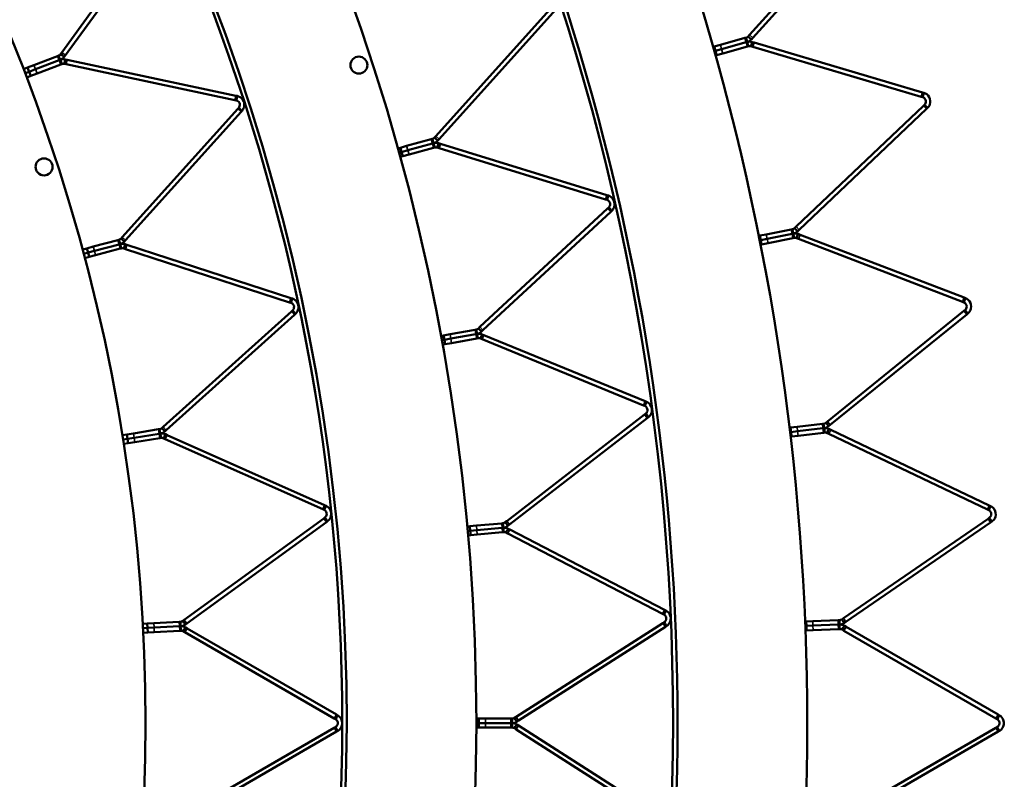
# Model space of a CAD drawing. Header units: millimetres. Extents: x 158 to 1353, y 392 to 3696.
# Tile 19 of 35: x 1132 to 1353, y 977 to 1146. Entities that reach past the tile are written whole.
import ezdxf

# ---------------------------------------------------------------- set-up
doc = ezdxf.new("R2010")
doc.units = ezdxf.units.MM
doc.layers.add('Visible (ISO)', color=7, linetype='Continuous', lineweight=50)
doc.layers.add('Visible Narrow (ISO)', color=7, linetype='Continuous', lineweight=35)

msp = doc.modelspace()

# ---------------------------------------------------------------- linework, layer by layer
at = {"layer": 'Visible (ISO)'}
for p, q in [((1295.69, 1143.02), (1321.96, 1172.2)), ((1141.84, 1139.05), (1164.51, 1170.25)), ((1165.31, 1169.66), (1142.65, 1138.46)), ((1322.7, 1171.53), (1296.43, 1142.35)), ((1225.51, 1120.38), (1251.58, 1149.33)), ((1252.32, 1148.66), (1226.25, 1119.71)), ((1295.69, 1143.02), (1295.37, 1142.67)), ((1289.17, 1140.76), (1294.64, 1142.31)), ((1289.44, 1139.8), (1294.91, 1141.34)), ((1294.91, 1141.34), (1289.44, 1139.8)), ((1294.9, 1142.38), (1294.64, 1142.31)), ((1295.02, 1141.96), (1294.9, 1142.38)), ((1295.17, 1141.42), (1294.91, 1141.34)), ((1294.91, 1141.34), (1295.17, 1141.42)), ((1295.17, 1141.42), (1295.02, 1141.96)), ((1295.17, 1141.42), (1295.32, 1140.88)), ((1295.32, 1140.88), (1295.44, 1140.46)), ((1295.7, 1142.38), (1295.37, 1142.67)), ((1296.12, 1142), (1295.7, 1142.38)), ((1296.12, 1140.87), (1296, 1140.45)), ((1296.12, 1142), (1296.43, 1142.35)), ((1296.28, 1141.41), (1296.12, 1140.87)), ((1296.73, 1141.28), (1296.28, 1141.41)), ((1296.73, 1141.28), (1334.38, 1130.13)), ((1141.84, 1139.05), (1141.59, 1138.71)), ((1141.94, 1138.45), (1141.59, 1138.71)), ((1287.53, 1140.3), (1287.76, 1140.37)), ((1287.76, 1140.37), (1289.17, 1140.76)), ((1287.76, 1140.37), (1288.03, 1139.4)), ((1288.03, 1139.4), (1287.8, 1139.34)), ((1288.03, 1139.4), (1287.8, 1139.34)), ((1288.03, 1139.4), (1289.44, 1139.8)), ((1289.44, 1139.8), (1288.03, 1139.4)), ((1288.03, 1139.4), (1288.3, 1138.44)), ((1289.71, 1138.84), (1288.3, 1138.44)), ((1295.19, 1140.38), (1289.71, 1138.84)), ((1295.19, 1140.38), (1295.44, 1140.46)), ((1296, 1140.45), (1296.45, 1140.32)), ((1334.09, 1129.17), (1296.45, 1140.32)), ((1135.59, 1136.23), (1140.92, 1138.28)), ((1135.95, 1135.3), (1141.28, 1137.34)), ((1141.28, 1137.34), (1135.95, 1135.3)), ((1141.63, 1136.41), (1136.31, 1134.36)), ((1141.14, 1138.36), (1140.92, 1138.28)), ((1141.29, 1137.95), (1141.14, 1138.36)), ((1141.5, 1137.43), (1141.28, 1137.34)), ((1141.28, 1137.34), (1141.5, 1137.43)), ((1141.5, 1137.43), (1141.29, 1137.95)), ((1141.5, 1137.43), (1141.7, 1136.9)), ((1141.63, 1136.41), (1141.85, 1136.49)), ((1141.7, 1136.9), (1141.85, 1136.49)), ((1142.4, 1138.12), (1141.94, 1138.45)), ((1142.4, 1138.12), (1142.65, 1138.46)), ((1142.51, 1136.97), (1142.42, 1136.54)), ((1142.42, 1136.54), (1142.84, 1136.45)), ((1142.63, 1137.52), (1142.51, 1136.97)), ((1143.04, 1137.43), (1142.63, 1137.52)), ((1180.56, 1128.43), (1142.84, 1136.45)), ((1143.04, 1137.43), (1180.77, 1129.41)), ((1288.07, 1138.38), (1288.3, 1138.44)), ((1133.29, 1135.35), (1134.22, 1135.71)), ((1134.58, 1134.77), (1133.65, 1134.42)), ((1134.58, 1134.77), (1133.65, 1134.42)), ((1134.22, 1135.71), (1135.59, 1136.23)), ((1134.22, 1135.71), (1134.58, 1134.77)), ((1134.58, 1134.77), (1135.95, 1135.3)), ((1135.95, 1135.3), (1134.58, 1134.77)), ((1134.58, 1134.77), (1134.94, 1133.84)), ((1136.31, 1134.36), (1134.94, 1133.84)), ((1134.01, 1133.48), (1134.94, 1133.84)), ((1334.7, 1130.03), (1334.38, 1130.13)), ((1334.7, 1130.03), (1334.54, 1129.49)), ((1180.56, 1128.43), (1180.89, 1128.36)), ((1181.1, 1129.34), (1180.77, 1129.41)), ((1180.98, 1128.79), (1180.89, 1128.36)), ((1181.1, 1129.34), (1180.98, 1128.79)), ((1334.09, 1129.17), (1334.41, 1129.07)), ((1334.54, 1129.49), (1334.41, 1129.07)), ((1155.39, 1097.8), (1181.2, 1126.46)), ((1181.94, 1125.79), (1156.14, 1097.13)), ((1181.43, 1126.71), (1181.2, 1126.46)), ((1181.75, 1126.42), (1181.43, 1126.71)), ((1182.17, 1126.04), (1181.75, 1126.42)), ((1181.94, 1125.79), (1182.17, 1126.04)), ((1306.1, 1100.13), (1334.58, 1127.16)), ((1335.26, 1126.43), (1306.78, 1099.41)), ((1334.82, 1127.39), (1334.58, 1127.16)), ((1335.12, 1127.07), (1334.82, 1127.39)), ((1335.51, 1126.66), (1335.12, 1127.07)), ((1335.26, 1126.43), (1335.51, 1126.66)), ((1218.99, 1118.17), (1224.49, 1119.68)), ((1224.73, 1119.75), (1224.49, 1119.68)), ((1224.85, 1119.32), (1224.73, 1119.75)), ((1225, 1118.78), (1224.75, 1118.72)), ((1224.75, 1118.72), (1225, 1118.78)), ((1225, 1118.78), (1224.85, 1119.32)), ((1225, 1118.78), (1225.15, 1118.24)), ((1225.51, 1120.38), (1225.21, 1120.04)), ((1225.54, 1119.75), (1225.21, 1120.04)), ((1225.95, 1119.37), (1225.54, 1119.75)), ((1225.95, 1119.37), (1226.25, 1119.71)), ((1226.12, 1118.77), (1225.95, 1118.23)), ((1226.55, 1118.64), (1226.12, 1118.77)), ((1217.04, 1117.63), (1217.58, 1117.78)), ((1217.85, 1116.81), (1217.3, 1116.66)), ((1217.85, 1116.81), (1217.3, 1116.66)), ((1217.58, 1117.78), (1218.99, 1118.17)), ((1217.58, 1117.78), (1217.85, 1116.81)), ((1217.85, 1116.81), (1219.26, 1117.2)), ((1219.26, 1117.2), (1217.85, 1116.81)), ((1217.85, 1116.81), (1218.11, 1115.85)), ((1219.26, 1117.2), (1224.75, 1118.72)), ((1224.75, 1118.72), (1219.26, 1117.2)), ((1225.02, 1117.75), (1219.53, 1116.24)), ((1225.02, 1117.75), (1225.26, 1117.82)), ((1225.15, 1118.24), (1225.26, 1117.82)), ((1225.95, 1118.23), (1225.82, 1117.81)), ((1225.82, 1117.81), (1226.25, 1117.68)), ((1263.48, 1106.2), (1226.25, 1117.68)), ((1226.55, 1118.64), (1263.78, 1107.15)), ((1217.57, 1115.7), (1218.11, 1115.85)), ((1219.53, 1116.24), (1218.11, 1115.85)), ((1263.48, 1106.2), (1263.8, 1106.1)), ((1264.1, 1107.05), (1263.78, 1107.15)), ((1263.93, 1106.52), (1263.8, 1106.1)), ((1264.1, 1107.05), (1263.93, 1106.52)), ((1235.38, 1077.68), (1263.94, 1104.18)), ((1264.62, 1103.45), (1236.06, 1076.95)), ((1264.19, 1104.41), (1263.94, 1104.18)), ((1264.49, 1104.09), (1264.19, 1104.41)), ((1264.87, 1103.68), (1264.49, 1104.09)), ((1264.62, 1103.45), (1264.87, 1103.68)), ((1299.42, 1098.39), (1305, 1099.5)), ((1305.26, 1099.55), (1305, 1099.5)), ((1305.35, 1099.12), (1305.26, 1099.55)), ((1305.46, 1098.57), (1305.35, 1099.12)), ((1306.1, 1100.13), (1305.76, 1099.81)), ((1306.06, 1099.49), (1305.76, 1099.81)), ((1306.45, 1099.08), (1306.06, 1099.49)), ((1306.45, 1099.08), (1306.78, 1099.41)), ((1148.88, 1095.65), (1154.4, 1097.13)), ((1154.62, 1097.19), (1154.4, 1097.13)), ((1154.74, 1096.76), (1154.62, 1097.19)), ((1154.88, 1096.22), (1154.74, 1096.76)), ((1155.39, 1097.8), (1155.11, 1097.49)), ((1155.44, 1097.19), (1155.11, 1097.49)), ((1155.85, 1096.82), (1155.44, 1097.19)), ((1155.85, 1096.82), (1156.14, 1097.13)), ((1297.75, 1098.06), (1297.98, 1098.11)), ((1298.18, 1097.13), (1297.95, 1097.08)), ((1298.18, 1097.13), (1297.95, 1097.08)), ((1297.98, 1098.11), (1299.42, 1098.39)), ((1297.98, 1098.11), (1298.18, 1097.13)), ((1298.18, 1097.13), (1299.62, 1097.41)), ((1299.62, 1097.41), (1298.18, 1097.13)), ((1298.18, 1097.13), (1298.37, 1096.14)), ((1299.62, 1097.41), (1305.2, 1098.52)), ((1305.2, 1098.52), (1299.62, 1097.41)), ((1305.39, 1097.54), (1299.81, 1096.43)), ((1305.46, 1098.57), (1305.2, 1098.52)), ((1305.2, 1098.52), (1305.46, 1098.57)), ((1305.39, 1097.54), (1305.65, 1097.59)), ((1305.46, 1098.57), (1305.57, 1098.02)), ((1305.57, 1098.02), (1305.65, 1097.59)), ((1306.36, 1097.96), (1306.21, 1097.55)), ((1306.21, 1097.55), (1306.64, 1097.38)), ((1306.57, 1098.48), (1306.36, 1097.96)), ((1307, 1098.31), (1306.57, 1098.48)), ((1343.3, 1083.31), (1306.64, 1097.38)), ((1307, 1098.31), (1343.66, 1084.24)), ((1146.51, 1095.01), (1147.47, 1095.27)), ((1147.47, 1095.27), (1148.88, 1095.65)), ((1147.47, 1095.27), (1147.73, 1094.31)), ((1147.73, 1094.31), (1149.14, 1094.68)), ((1149.14, 1094.68), (1147.73, 1094.31)), ((1149.14, 1094.68), (1154.66, 1096.16)), ((1154.66, 1096.16), (1149.14, 1094.68)), ((1154.91, 1095.2), (1149.4, 1093.72)), ((1154.88, 1096.22), (1154.66, 1096.16)), ((1154.66, 1096.16), (1154.88, 1096.22)), ((1154.88, 1096.22), (1155.03, 1095.68)), ((1154.91, 1095.2), (1155.14, 1095.26)), ((1155.03, 1095.68), (1155.14, 1095.26)), ((1155.85, 1095.66), (1155.71, 1095.24)), ((1155.71, 1095.24), (1156.11, 1095.11)), ((1156.02, 1096.19), (1155.85, 1095.66)), ((1156.42, 1096.06), (1156.02, 1096.19)), ((1192.79, 1083.19), (1156.11, 1095.11)), ((1156.42, 1096.06), (1193.1, 1084.14)), ((1298.14, 1096.1), (1298.37, 1096.14)), ((1299.81, 1096.43), (1298.37, 1096.14)), ((1147.73, 1094.31), (1146.77, 1094.05)), ((1147.73, 1094.31), (1146.77, 1094.05)), ((1147.02, 1093.08), (1147.99, 1093.34)), ((1147.73, 1094.31), (1147.99, 1093.34)), ((1149.4, 1093.72), (1147.99, 1093.34)), ((1193.42, 1084.04), (1193.1, 1084.14)), ((1193.42, 1084.04), (1193.25, 1083.51)), ((1343.77, 1083.6), (1343.61, 1083.19)), ((1343.97, 1084.12), (1343.66, 1084.24)), ((1343.97, 1084.12), (1343.77, 1083.6)), ((1192.79, 1083.19), (1193.11, 1083.09)), ((1193.25, 1083.51), (1193.11, 1083.09)), ((1193.47, 1081.39), (1193.22, 1081.17)), ((1193.77, 1081.07), (1193.47, 1081.39)), ((1343.3, 1083.31), (1343.61, 1083.19)), ((1343.88, 1081.48), (1343.62, 1081.27)), ((1344.16, 1081.13), (1343.88, 1081.48)), ((1164.56, 1055.36), (1193.22, 1081.17)), ((1193.89, 1080.42), (1165.23, 1054.62)), ((1194.14, 1080.65), (1193.77, 1081.07)), ((1193.89, 1080.42), (1194.14, 1080.65)), ((1313.11, 1056.56), (1343.62, 1081.27)), ((1344.25, 1080.49), (1313.74, 1055.78)), ((1344.51, 1080.7), (1344.16, 1081.13)), ((1344.25, 1080.49), (1344.51, 1080.7)), ((1228.7, 1076.06), (1234.3, 1077.08)), ((1234.55, 1077.12), (1234.3, 1077.08)), ((1234.63, 1076.69), (1234.55, 1077.12)), ((1235.38, 1077.68), (1235.05, 1077.37)), ((1235.35, 1077.05), (1235.05, 1077.37)), ((1235.73, 1076.64), (1235.35, 1077.05)), ((1235.73, 1076.64), (1236.06, 1076.95)), ((1226.7, 1075.7), (1227.26, 1075.8)), ((1227.43, 1074.82), (1226.88, 1074.72)), ((1227.43, 1074.82), (1226.88, 1074.71)), ((1227.26, 1075.8), (1228.7, 1076.06)), ((1227.26, 1075.8), (1227.43, 1074.82)), ((1227.43, 1074.82), (1228.88, 1075.08)), ((1228.88, 1075.08), (1227.43, 1074.82)), ((1227.43, 1074.82), (1227.61, 1073.83)), ((1228.88, 1075.08), (1234.48, 1076.09)), ((1234.48, 1076.09), (1228.88, 1075.08)), ((1234.66, 1075.11), (1229.05, 1074.09)), ((1234.73, 1076.14), (1234.48, 1076.09)), ((1234.48, 1076.09), (1234.73, 1076.14)), ((1234.73, 1076.14), (1234.63, 1076.69)), ((1234.66, 1075.11), (1234.91, 1075.16)), ((1234.73, 1076.14), (1234.83, 1075.59)), ((1234.83, 1075.59), (1234.91, 1075.16)), ((1235.63, 1075.5), (1235.47, 1075.1)), ((1235.47, 1075.1), (1235.88, 1074.93)), ((1235.85, 1076.02), (1235.63, 1075.5)), ((1236.26, 1075.85), (1235.85, 1076.02)), ((1271.93, 1060.15), (1235.88, 1074.93)), ((1236.26, 1075.85), (1272.31, 1061.08)), ((1227.06, 1073.73), (1227.61, 1073.83)), ((1229.05, 1074.09), (1227.61, 1073.83)), ((1271.93, 1060.15), (1272.24, 1060.02)), ((1272.41, 1060.43), (1272.24, 1060.02)), ((1272.62, 1060.95), (1272.31, 1061.08)), ((1272.62, 1060.95), (1272.41, 1060.43)), ((1241.39, 1034.27), (1272.21, 1058.1)), ((1272.82, 1057.31), (1242, 1033.48)), ((1272.48, 1058.31), (1272.21, 1058.1)), ((1272.75, 1057.96), (1272.48, 1058.31)), ((1273.09, 1057.52), (1272.75, 1057.96)), ((1272.82, 1057.31), (1273.09, 1057.52)), ((1164.56, 1055.36), (1164.25, 1055.08)), ((1164.54, 1054.75), (1164.25, 1055.08)), ((1304.63, 1055.15), (1304.86, 1055.17)), ((1304.86, 1055.17), (1306.32, 1055.35)), ((1304.86, 1055.17), (1304.98, 1054.18)), ((1306.32, 1055.35), (1311.97, 1056.02)), ((1306.44, 1054.35), (1312.09, 1055.02)), ((1312.09, 1055.02), (1306.44, 1054.35)), ((1312.23, 1056.05), (1311.97, 1056.02)), ((1312.35, 1055.05), (1312.09, 1055.02)), ((1312.09, 1055.02), (1312.35, 1055.05)), ((1312.29, 1055.61), (1312.23, 1056.05)), ((1312.35, 1055.05), (1312.29, 1055.61)), ((1312.35, 1055.05), (1312.42, 1054.5)), ((1313.11, 1056.56), (1312.75, 1056.26)), ((1313.02, 1055.92), (1312.75, 1056.26)), ((1313.37, 1055.49), (1313.02, 1055.92)), ((1313.37, 1055.49), (1313.74, 1055.78)), ((1155.43, 1053.52), (1156.42, 1053.67)), ((1156.57, 1052.69), (1155.59, 1052.53)), ((1156.57, 1052.69), (1155.59, 1052.53)), ((1156.42, 1053.67), (1157.86, 1053.9)), ((1156.42, 1053.67), (1156.57, 1052.69)), ((1156.57, 1052.69), (1158.02, 1052.92)), ((1158.02, 1052.92), (1156.57, 1052.69)), ((1156.57, 1052.69), (1156.73, 1051.7)), ((1157.86, 1053.9), (1163.5, 1054.8)), ((1158.02, 1052.92), (1163.66, 1053.81)), ((1163.66, 1053.81), (1158.02, 1052.92)), ((1163.81, 1052.82), (1158.18, 1051.93)), ((1163.73, 1054.83), (1163.5, 1054.8)), ((1163.89, 1053.85), (1163.66, 1053.81)), ((1163.66, 1053.81), (1163.89, 1053.85)), ((1163.8, 1054.4), (1163.73, 1054.83)), ((1163.89, 1053.85), (1163.8, 1054.4)), ((1163.81, 1052.82), (1164.05, 1052.86)), ((1163.89, 1053.85), (1163.98, 1053.29)), ((1163.98, 1053.29), (1164.05, 1052.86)), ((1164.92, 1054.33), (1164.54, 1054.75)), ((1164.79, 1053.19), (1164.61, 1052.78)), ((1164.61, 1052.78), (1165, 1052.61)), ((1165.02, 1053.7), (1164.79, 1053.19)), ((1164.92, 1054.33), (1165.23, 1054.62)), ((1165.4, 1053.52), (1165.02, 1053.7)), ((1165.4, 1053.52), (1200.64, 1037.84)), ((1304.98, 1054.18), (1304.75, 1054.15)), ((1304.98, 1054.18), (1304.75, 1054.15)), ((1304.86, 1053.16), (1305.1, 1053.19)), ((1304.98, 1054.18), (1306.44, 1054.35)), ((1306.44, 1054.35), (1304.98, 1054.18)), ((1304.98, 1054.18), (1305.1, 1053.19)), ((1306.55, 1053.36), (1305.1, 1053.19)), ((1312.2, 1054.03), (1306.55, 1053.36)), ((1312.2, 1054.03), (1312.47, 1054.06)), ((1312.42, 1054.5), (1312.47, 1054.06)), ((1313.21, 1054.37), (1313.02, 1053.97)), ((1313.02, 1053.97), (1313.44, 1053.77)), ((1313.45, 1054.87), (1313.21, 1054.37)), ((1348.88, 1036.87), (1313.44, 1053.77)), ((1313.87, 1054.67), (1313.45, 1054.87)), ((1313.87, 1054.67), (1349.31, 1037.77)), ((1155.75, 1051.54), (1156.73, 1051.7)), ((1158.18, 1051.93), (1156.73, 1051.7)), ((1200.23, 1036.92), (1165, 1052.61)), ((1200.95, 1037.7), (1200.64, 1037.84)), ((1200.95, 1037.7), (1200.72, 1037.19)), ((1349.61, 1037.62), (1349.31, 1037.77)), ((1349.61, 1037.62), (1349.37, 1037.12)), ((1200.23, 1036.92), (1200.54, 1036.79)), ((1200.72, 1035.06), (1200.45, 1034.87)), ((1200.72, 1037.19), (1200.54, 1036.79)), ((1200.98, 1034.71), (1200.72, 1035.06)), ((1348.88, 1036.87), (1349.18, 1036.72)), ((1349.37, 1037.12), (1349.18, 1036.72)), ((1169.25, 1012.2), (1200.45, 1034.87)), ((1201.03, 1034.06), (1169.83, 1011.39)), ((1201.31, 1034.26), (1200.98, 1034.71)), ((1201.03, 1034.06), (1201.31, 1034.26)), ((1232.56, 1033.07), (1233.13, 1033.13)), ((1233.13, 1033.13), (1234.59, 1033.26)), ((1233.13, 1033.13), (1233.22, 1032.13)), ((1234.59, 1033.26), (1240.26, 1033.77)), ((1240.51, 1033.79), (1240.26, 1033.77)), ((1240.55, 1033.35), (1240.51, 1033.79)), ((1240.6, 1032.79), (1240.55, 1033.35)), ((1241.39, 1034.27), (1241.03, 1034)), ((1241.3, 1033.65), (1241.03, 1034)), ((1241.65, 1033.2), (1241.3, 1033.65)), ((1241.65, 1033.2), (1242, 1033.48)), ((1316.68, 1012.57), (1349.04, 1034.81)), ((1349.61, 1033.98), (1317.25, 1011.74)), ((1349.31, 1035), (1349.04, 1034.81)), ((1349.56, 1034.63), (1349.31, 1035)), ((1349.88, 1034.17), (1349.56, 1034.63)), ((1349.61, 1033.98), (1349.88, 1034.17)), ((1233.22, 1032.13), (1232.65, 1032.08)), ((1233.22, 1032.13), (1232.65, 1032.08)), ((1232.74, 1031.08), (1233.31, 1031.13)), ((1233.22, 1032.13), (1234.67, 1032.26)), ((1234.67, 1032.26), (1233.22, 1032.13)), ((1233.22, 1032.13), (1233.31, 1031.13)), ((1234.76, 1031.26), (1233.31, 1031.13)), ((1234.67, 1032.26), (1240.35, 1032.77)), ((1240.35, 1032.77), (1234.67, 1032.26)), ((1240.44, 1031.78), (1234.76, 1031.26)), ((1240.6, 1032.79), (1240.35, 1032.77)), ((1240.35, 1032.77), (1240.6, 1032.79)), ((1240.44, 1031.78), (1240.69, 1031.8)), ((1240.6, 1032.79), (1240.65, 1032.24)), ((1240.65, 1032.24), (1240.69, 1031.8)), ((1241.44, 1032.08), (1241.24, 1031.69)), ((1241.24, 1031.69), (1241.64, 1031.48)), ((1241.7, 1032.58), (1241.44, 1032.08)), ((1276.22, 1013.54), (1241.64, 1031.48)), ((1242.1, 1032.37), (1241.7, 1032.58)), ((1242.1, 1032.37), (1276.68, 1014.42)), ((1276.22, 1013.54), (1276.52, 1013.38)), ((1276.72, 1013.77), (1276.52, 1013.38)), ((1276.98, 1014.27), (1276.68, 1014.42)), ((1276.98, 1014.27), (1276.72, 1013.77)), ((1159.97, 1011.32), (1160.97, 1011.37)), ((1160.97, 1011.37), (1162.43, 1011.45)), ((1160.97, 1011.37), (1161.02, 1010.37)), ((1162.43, 1011.45), (1168.13, 1011.75)), ((1168.37, 1011.76), (1168.13, 1011.75)), ((1168.39, 1011.32), (1168.37, 1011.76)), ((1168.42, 1010.76), (1168.39, 1011.32)), ((1169.25, 1012.2), (1168.9, 1011.95)), ((1169.16, 1011.59), (1168.9, 1011.95)), ((1169.49, 1011.14), (1169.16, 1011.59)), ((1169.49, 1011.14), (1169.83, 1011.39)), ((1243.48, 990.5), (1276.31, 1011.47)), ((1276.6, 1011.65), (1276.31, 1011.47)), ((1276.83, 1011.28), (1276.6, 1011.65)), ((1277.14, 1010.81), (1276.83, 1011.28)), ((1308.12, 1011.83), (1308.35, 1011.84)), ((1308.39, 1010.84), (1308.16, 1010.83)), ((1308.39, 1010.84), (1308.16, 1010.83)), ((1308.35, 1011.84), (1309.82, 1011.89)), ((1308.35, 1011.84), (1308.39, 1010.84)), ((1308.39, 1010.84), (1309.86, 1010.89)), ((1309.86, 1010.89), (1308.39, 1010.84)), ((1308.39, 1010.84), (1308.43, 1009.84)), ((1309.82, 1011.89), (1315.5, 1012.12)), ((1309.86, 1010.89), (1315.54, 1011.12)), ((1315.54, 1011.12), (1309.86, 1010.89)), ((1315.77, 1012.13), (1315.5, 1012.12)), ((1315.81, 1011.13), (1315.54, 1011.12)), ((1315.54, 1011.12), (1315.81, 1011.13)), ((1315.79, 1011.69), (1315.77, 1012.13)), ((1315.81, 1011.13), (1315.79, 1011.69)), ((1315.81, 1011.13), (1315.83, 1010.57)), ((1316.68, 1012.57), (1316.3, 1012.3)), ((1316.55, 1011.94), (1316.3, 1012.3)), ((1316.86, 1011.48), (1316.55, 1011.94)), ((1316.89, 1010.86), (1316.61, 1010.38)), ((1316.86, 1011.48), (1317.25, 1011.74)), ((1317.29, 1010.63), (1316.89, 1010.86)), ((1161.02, 1010.37), (1160.03, 1010.32)), ((1161.02, 1010.37), (1160.03, 1010.32)), ((1160.08, 1009.32), (1161.07, 1009.37)), ((1161.02, 1010.37), (1162.48, 1010.45)), ((1162.48, 1010.45), (1161.02, 1010.37)), ((1161.02, 1010.37), (1161.07, 1009.37)), ((1162.54, 1009.45), (1161.07, 1009.37)), ((1162.48, 1010.45), (1168.18, 1010.75)), ((1168.18, 1010.75), (1162.48, 1010.45)), ((1168.24, 1009.75), (1162.54, 1009.45)), ((1168.42, 1010.76), (1168.18, 1010.75)), ((1168.18, 1010.75), (1168.42, 1010.76)), ((1168.24, 1009.75), (1168.47, 1009.76)), ((1168.42, 1010.76), (1168.45, 1010.2)), ((1168.45, 1010.2), (1168.47, 1009.76)), ((1169.24, 1010.01), (1169.02, 1009.63)), ((1169.02, 1009.63), (1169.39, 1009.42)), ((1169.52, 1010.49), (1169.24, 1010.01)), ((1202.79, 990.13), (1169.39, 1009.42)), ((1169.89, 1010.28), (1169.52, 1010.49)), ((1169.89, 1010.28), (1203.29, 991)), ((1276.85, 1010.63), (1244.02, 989.65)), ((1276.85, 1010.63), (1277.14, 1010.81)), ((1308.2, 1009.83), (1308.43, 1009.84)), ((1309.89, 1009.89), (1308.43, 1009.84)), ((1315.58, 1010.12), (1309.89, 1009.89)), ((1315.58, 1010.12), (1315.85, 1010.13)), ((1315.83, 1010.57), (1315.85, 1010.13)), ((1316.61, 1010.38), (1316.39, 1010)), ((1316.39, 1010), (1316.79, 1009.76)), ((1350.79, 990.13), (1316.79, 1009.76)), ((1317.29, 1010.63), (1351.29, 991)), ((1202.79, 990.13), (1203.08, 989.96)), ((1203.3, 990.34), (1203.08, 989.96)), ((1203.58, 990.83), (1203.29, 991)), ((1203.58, 990.83), (1203.3, 990.34)), ((1234.58, 990.1), (1235.15, 990.1)), ((1235.15, 989.1), (1234.58, 989.1)), ((1235.15, 989.1), (1234.58, 989.1)), ((1235.15, 990.1), (1236.61, 990.1)), ((1235.15, 990.1), (1235.15, 989.1)), ((1235.15, 989.1), (1236.61, 989.1)), ((1235.15, 989.1), (1235.15, 988.1)), ((1236.61, 989.1), (1235.15, 989.1)), ((1236.61, 990.1), (1242.31, 990.1)), ((1236.61, 989.1), (1242.31, 989.1)), ((1242.31, 989.1), (1236.61, 989.1)), ((1242.56, 990.1), (1242.31, 990.1)), ((1242.56, 989.1), (1242.31, 989.1)), ((1242.31, 989.1), (1242.56, 989.1)), ((1242.56, 989.66), (1242.56, 990.1)), ((1242.56, 989.1), (1242.56, 989.66)), ((1242.56, 989.1), (1242.56, 988.54)), ((1243.48, 990.5), (1243.1, 990.25)), ((1243.34, 989.88), (1243.1, 990.25)), ((1243.64, 989.41), (1243.34, 989.88)), ((1243.64, 989.41), (1244.02, 989.65)), ((1350.79, 990.13), (1351.08, 989.96)), ((1351.3, 990.34), (1351.08, 989.96)), ((1351.58, 990.83), (1351.29, 991)), ((1351.58, 990.83), (1351.3, 990.34)), ((1169.39, 968.78), (1202.79, 988.06)), ((1203.29, 987.2), (1169.89, 967.91)), ((1203.08, 988.23), (1202.79, 988.06)), ((1203.3, 987.85), (1203.08, 988.23)), ((1203.29, 987.2), (1203.58, 987.36)), ((1203.58, 987.36), (1203.3, 987.85)), ((1234.58, 988.1), (1235.15, 988.1)), ((1236.61, 988.1), (1235.15, 988.1)), ((1242.31, 988.1), (1236.61, 988.1)), ((1242.31, 988.1), (1242.56, 988.1)), ((1242.56, 988.54), (1242.56, 988.1)), ((1243.34, 988.31), (1243.1, 987.94)), ((1243.1, 987.94), (1243.48, 987.7)), ((1243.64, 988.78), (1243.34, 988.31)), ((1276.31, 966.72), (1243.48, 987.7)), ((1244.02, 988.54), (1243.64, 988.78)), ((1244.02, 988.54), (1276.85, 967.57)), ((1316.79, 968.43), (1350.79, 988.06)), ((1351.29, 987.2), (1317.29, 967.57)), ((1351.08, 988.23), (1350.79, 988.06)), ((1351.3, 987.85), (1351.08, 988.23)), ((1351.29, 987.2), (1351.58, 987.36)), ((1351.58, 987.36), (1351.3, 987.85))]:
    msp.add_line(p, q, dxfattribs=at)
for centre, radius in [((755.08, 989.1), 523.5), ((755.08, 989.1), 449.5), ((1208.3, 1136.24), 1.9), ((1137.88, 1113.48), 1.9)]:
    msp.add_circle(centre, radius, dxfattribs=at)
for radius, start, end in [(553.5, 324.0048, 35.9502), (524.5, 324.0048, 35.9502), (479.5, 324.0188, 35.9552), (450.5, 324.0188, 35.9552), (405.5, 324.038, 35.962)]:
    msp.add_arc((755.08, 989.1), radius, start, end, dxfattribs=at)
for points in [[(1294.9, 1142.38), (1295.07, 1142.43), (1295.24, 1142.52), (1295.37, 1142.67)], [(1296.12, 1142), (1295.85, 1141.71), (1295.51, 1141.51), (1295.17, 1141.42)], [(1295.17, 1141.42), (1295.51, 1141.51), (1295.9, 1141.52), (1296.28, 1141.41)], [(1141.14, 1138.36), (1141.3, 1138.42), (1141.47, 1138.54), (1141.59, 1138.71)], [(1296, 1140.45), (1295.81, 1140.51), (1295.61, 1140.5), (1295.44, 1140.46)], [(1142.4, 1138.12), (1142.16, 1137.79), (1141.83, 1137.55), (1141.5, 1137.43)], [(1141.5, 1137.43), (1141.83, 1137.55), (1142.23, 1137.6), (1142.63, 1137.52)], [(1142.42, 1136.54), (1142.22, 1136.58), (1142.02, 1136.56), (1141.85, 1136.49)], [(1224.73, 1119.75), (1224.9, 1119.8), (1225.07, 1119.89), (1225.21, 1120.04)], [(1225.95, 1119.37), (1225.68, 1119.07), (1225.34, 1118.88), (1225, 1118.78)], [(1225, 1118.78), (1225.34, 1118.88), (1225.73, 1118.89), (1226.12, 1118.77)], [(1225.82, 1117.81), (1225.63, 1117.87), (1225.43, 1117.87), (1225.26, 1117.82)], [(1305.26, 1099.55), (1305.43, 1099.59), (1305.61, 1099.67), (1305.76, 1099.81)], [(1306.45, 1099.08), (1306.15, 1098.81), (1305.8, 1098.64), (1305.46, 1098.57)], [(1154.62, 1097.19), (1154.8, 1097.23), (1154.97, 1097.33), (1155.11, 1097.49)], [(1155.85, 1096.82), (1155.58, 1096.51), (1155.23, 1096.31), (1154.88, 1096.22)], [(1305.46, 1098.57), (1305.8, 1098.64), (1306.19, 1098.62), (1306.57, 1098.48)], [(1306.21, 1097.55), (1306.02, 1097.62), (1305.82, 1097.63), (1305.65, 1097.59)], [(1154.88, 1096.22), (1155.23, 1096.31), (1155.63, 1096.32), (1156.02, 1096.19)], [(1155.71, 1095.24), (1155.51, 1095.31), (1155.31, 1095.3), (1155.14, 1095.26)], [(1234.55, 1077.12), (1234.72, 1077.16), (1234.91, 1077.24), (1235.05, 1077.37)], [(1235.73, 1076.64), (1235.44, 1076.37), (1235.08, 1076.2), (1234.73, 1076.14)], [(1234.73, 1076.14), (1235.08, 1076.2), (1235.47, 1076.18), (1235.85, 1076.02)], [(1235.47, 1075.1), (1235.28, 1075.17), (1235.08, 1075.19), (1234.91, 1075.16)], [(1163.73, 1054.83), (1163.91, 1054.86), (1164.09, 1054.94), (1164.25, 1055.08)], [(1312.23, 1056.05), (1312.41, 1056.07), (1312.59, 1056.14), (1312.75, 1056.26)], [(1313.37, 1055.49), (1313.06, 1055.23), (1312.7, 1055.09), (1312.35, 1055.05)], [(1312.35, 1055.05), (1312.7, 1055.09), (1313.09, 1055.05), (1313.45, 1054.87)], [(1164.92, 1054.33), (1164.61, 1054.06), (1164.24, 1053.9), (1163.89, 1053.85)], [(1163.89, 1053.85), (1164.24, 1053.9), (1164.64, 1053.86), (1165.02, 1053.7)], [(1164.61, 1052.78), (1164.42, 1052.87), (1164.22, 1052.89), (1164.05, 1052.86)], [(1313.02, 1053.97), (1312.84, 1054.06), (1312.64, 1054.08), (1312.47, 1054.06)], [(1240.51, 1033.79), (1240.69, 1033.81), (1240.87, 1033.87), (1241.03, 1034)], [(1241.65, 1033.2), (1241.33, 1032.96), (1240.95, 1032.83), (1240.6, 1032.79)], [(1240.6, 1032.79), (1240.95, 1032.83), (1241.34, 1032.76), (1241.7, 1032.58)], [(1241.24, 1031.69), (1241.06, 1031.78), (1240.87, 1031.81), (1240.69, 1031.8)], [(1168.37, 1011.76), (1168.54, 1011.77), (1168.74, 1011.83), (1168.9, 1011.95)], [(1169.49, 1011.14), (1169.16, 1010.9), (1168.77, 1010.78), (1168.42, 1010.76)], [(1315.77, 1012.13), (1315.94, 1012.13), (1316.13, 1012.19), (1316.3, 1012.3)], [(1316.86, 1011.48), (1316.53, 1011.25), (1316.16, 1011.14), (1315.81, 1011.13)], [(1315.81, 1011.13), (1316.16, 1011.14), (1316.54, 1011.06), (1316.89, 1010.86)], [(1168.42, 1010.76), (1168.77, 1010.78), (1169.17, 1010.7), (1169.52, 1010.49)], [(1169.02, 1009.63), (1168.85, 1009.73), (1168.65, 1009.77), (1168.47, 1009.76)], [(1316.39, 1010), (1316.21, 1010.1), (1316.02, 1010.14), (1315.85, 1010.13)], [(1242.56, 990.1), (1242.74, 990.1), (1242.93, 990.15), (1243.1, 990.25)], [(1243.64, 989.41), (1243.3, 989.19), (1242.92, 989.1), (1242.56, 989.1)], [(1242.56, 989.1), (1242.92, 989.1), (1243.3, 989), (1243.64, 988.78)], [(1243.1, 987.94), (1242.93, 988.05), (1242.74, 988.1), (1242.56, 988.1)]]:
    msp.add_open_spline(points, degree=3, dxfattribs=at)
for points, knots in [([(1334.7, 1130.03), (1335.08, 1129.92), (1335.59, 1129.61), (1335.88, 1129.09), (1336.15, 1128.59), (1336.19, 1127.95), (1336.02, 1127.45), (1335.9, 1127.11), (1335.7, 1126.84), (1335.51, 1126.66)], [1.116033, 1.116033, 1.116033, 1.116033, 1.771247, 1.771247, 1.771247, 2.396752, 2.396752, 2.396752, 2.824239, 2.824239, 2.824239, 2.824239]), ([(1181.43, 1126.71), (1181.58, 1126.89), (1181.73, 1127.24), (1181.66, 1127.59), (1181.59, 1127.94), (1181.29, 1128.22), (1181.04, 1128.32), (1180.99, 1128.34), (1180.94, 1128.35), (1180.89, 1128.36)], [-2.818928, -2.818928, -2.818928, -2.818928, -2.042925, -2.042925, -2.042925, -1.265434, -1.265434, -1.265434, -1.110722, -1.110722, -1.110722, -1.110722]), ([(1181.1, 1129.34), (1181.49, 1129.26), (1182.02, 1128.99), (1182.35, 1128.49), (1182.66, 1128.02), (1182.75, 1127.38), (1182.61, 1126.87), (1182.52, 1126.52), (1182.34, 1126.24), (1182.17, 1126.04)], [1.110722, 1.110722, 1.110722, 1.110722, 1.765936, 1.765936, 1.765936, 2.391441, 2.391441, 2.391441, 2.818928, 2.818928, 2.818928, 2.818928]), ([(1334.82, 1127.39), (1334.99, 1127.55), (1335.17, 1127.89), (1335.12, 1128.24), (1335.08, 1128.6), (1334.81, 1128.9), (1334.56, 1129.02), (1334.51, 1129.04), (1334.46, 1129.06), (1334.41, 1129.07)], [-2.824239, -2.824239, -2.824239, -2.824239, -2.048236, -2.048236, -2.048236, -1.270745, -1.270745, -1.270745, -1.116033, -1.116033, -1.116033, -1.116033]), ([(1264.19, 1104.41), (1264.36, 1104.57), (1264.54, 1104.9), (1264.5, 1105.26), (1264.46, 1105.61), (1264.19, 1105.92), (1263.95, 1106.04), (1263.9, 1106.06), (1263.85, 1106.08), (1263.8, 1106.1)], [-2.821957, -2.821957, -2.821957, -2.821957, -2.045954, -2.045954, -2.045954, -1.268463, -1.268463, -1.268463, -1.11375, -1.11375, -1.11375, -1.11375]), ([(1264.1, 1107.05), (1264.48, 1106.94), (1264.98, 1106.62), (1265.27, 1106.1), (1265.54, 1105.6), (1265.57, 1104.95), (1265.39, 1104.46), (1265.26, 1104.12), (1265.06, 1103.85), (1264.87, 1103.68)], [1.11375, 1.11375, 1.11375, 1.11375, 1.768965, 1.768965, 1.768965, 2.39447, 2.39447, 2.39447, 2.821957, 2.821957, 2.821957, 2.821957]), ([(1193.42, 1084.04), (1193.8, 1083.92), (1194.3, 1083.59), (1194.58, 1083.07), (1194.84, 1082.57), (1194.86, 1081.92), (1194.67, 1081.42), (1194.54, 1081.09), (1194.34, 1080.83), (1194.14, 1080.65)], [1.110722, 1.110722, 1.110722, 1.110722, 1.765936, 1.765936, 1.765936, 2.391441, 2.391441, 2.391441, 2.818928, 2.818928, 2.818928, 2.818928]), ([(1343.97, 1084.12), (1344.34, 1083.98), (1344.82, 1083.63), (1345.07, 1083.09), (1345.31, 1082.57), (1345.29, 1081.92), (1345.08, 1081.44), (1344.93, 1081.11), (1344.71, 1080.86), (1344.51, 1080.7)], [1.116033, 1.116033, 1.116033, 1.116033, 1.771247, 1.771247, 1.771247, 2.396752, 2.396752, 2.396752, 2.824239, 2.824239, 2.824239, 2.824239]), ([(1193.47, 1081.39), (1193.65, 1081.55), (1193.84, 1081.88), (1193.8, 1082.24), (1193.76, 1082.6), (1193.5, 1082.91), (1193.26, 1083.03), (1193.21, 1083.05), (1193.16, 1083.07), (1193.11, 1083.09)], [-2.818928, -2.818928, -2.818928, -2.818928, -2.042925, -2.042925, -2.042925, -1.265434, -1.265434, -1.265434, -1.110722, -1.110722, -1.110722, -1.110722]), ([(1343.88, 1081.48), (1344.07, 1081.62), (1344.27, 1081.94), (1344.25, 1082.3), (1344.23, 1082.66), (1343.99, 1082.98), (1343.75, 1083.12), (1343.7, 1083.15), (1343.65, 1083.17), (1343.61, 1083.19)], [-2.824239, -2.824239, -2.824239, -2.824239, -2.048236, -2.048236, -2.048236, -1.270745, -1.270745, -1.270745, -1.116033, -1.116033, -1.116033, -1.116033]), ([(1272.48, 1058.31), (1272.66, 1058.45), (1272.87, 1058.77), (1272.86, 1059.13), (1272.85, 1059.48), (1272.62, 1059.81), (1272.38, 1059.96), (1272.33, 1059.98), (1272.29, 1060.01), (1272.24, 1060.02)], [-2.821957, -2.821957, -2.821957, -2.821957, -2.045954, -2.045954, -2.045954, -1.268463, -1.268463, -1.268463, -1.11375, -1.11375, -1.11375, -1.11375]), ([(1272.62, 1060.95), (1272.99, 1060.8), (1273.46, 1060.44), (1273.7, 1059.89), (1273.93, 1059.37), (1273.9, 1058.72), (1273.67, 1058.25), (1273.52, 1057.92), (1273.29, 1057.68), (1273.09, 1057.52)], [1.11375, 1.11375, 1.11375, 1.11375, 1.768965, 1.768965, 1.768965, 2.39447, 2.39447, 2.39447, 2.821957, 2.821957, 2.821957, 2.821957]), ([(1200.95, 1037.7), (1201.31, 1037.54), (1201.77, 1037.17), (1201.99, 1036.61), (1202.2, 1036.09), (1202.15, 1035.44), (1201.92, 1034.97), (1201.75, 1034.65), (1201.52, 1034.41), (1201.31, 1034.26)], [1.110722, 1.110722, 1.110722, 1.110722, 1.765936, 1.765936, 1.765936, 2.391441, 2.391441, 2.391441, 2.818928, 2.818928, 2.818928, 2.818928]), ([(1349.61, 1037.62), (1349.97, 1037.45), (1350.42, 1037.07), (1350.63, 1036.51), (1350.82, 1035.98), (1350.76, 1035.33), (1350.51, 1034.87), (1350.34, 1034.55), (1350.1, 1034.32), (1349.88, 1034.17)], [1.116033, 1.116033, 1.116033, 1.116033, 1.771247, 1.771247, 1.771247, 2.396752, 2.396752, 2.396752, 2.824239, 2.824239, 2.824239, 2.824239]), ([(1200.72, 1035.06), (1200.91, 1035.2), (1201.13, 1035.51), (1201.13, 1035.87), (1201.13, 1036.23), (1200.91, 1036.57), (1200.67, 1036.71), (1200.63, 1036.74), (1200.58, 1036.77), (1200.54, 1036.79)], [-2.818928, -2.818928, -2.818928, -2.818928, -2.042925, -2.042925, -2.042925, -1.265434, -1.265434, -1.265434, -1.110722, -1.110722, -1.110722, -1.110722]), ([(1349.31, 1035), (1349.51, 1035.13), (1349.74, 1035.43), (1349.75, 1035.79), (1349.76, 1036.15), (1349.54, 1036.49), (1349.31, 1036.65), (1349.27, 1036.68), (1349.22, 1036.7), (1349.18, 1036.72)], [-2.824239, -2.824239, -2.824239, -2.824239, -2.048236, -2.048236, -2.048236, -1.270745, -1.270745, -1.270745, -1.116033, -1.116033, -1.116033, -1.116033]), ([(1276.6, 1011.65), (1276.8, 1011.78), (1277.03, 1012.07), (1277.06, 1012.43), (1277.08, 1012.79), (1276.87, 1013.14), (1276.65, 1013.3), (1276.61, 1013.33), (1276.56, 1013.36), (1276.52, 1013.38)], [-2.821957, -2.821957, -2.821957, -2.821957, -2.045954, -2.045954, -2.045954, -1.268463, -1.268463, -1.268463, -1.11375, -1.11375, -1.11375, -1.11375]), ([(1276.98, 1014.27), (1277.33, 1014.09), (1277.77, 1013.69), (1277.96, 1013.12), (1278.14, 1012.58), (1278.05, 1011.94), (1277.78, 1011.48), (1277.6, 1011.17), (1277.35, 1010.95), (1277.14, 1010.81)], [1.11375, 1.11375, 1.11375, 1.11375, 1.768965, 1.768965, 1.768965, 2.39447, 2.39447, 2.39447, 2.821957, 2.821957, 2.821957, 2.821957]), ([(1203.08, 988.23), (1203.29, 988.35), (1203.54, 988.63), (1203.58, 988.99), (1203.62, 989.35), (1203.43, 989.7), (1203.21, 989.88), (1203.17, 989.91), (1203.12, 989.94), (1203.08, 989.96)], [-2.818928, -2.818928, -2.818928, -2.818928, -2.042925, -2.042925, -2.042925, -1.265434, -1.265434, -1.265434, -1.110722, -1.110722, -1.110722, -1.110722]), ([(1203.58, 990.83), (1203.93, 990.63), (1204.35, 990.21), (1204.51, 989.64), (1204.66, 989.09), (1204.55, 988.45), (1204.26, 988.01), (1204.07, 987.71), (1203.81, 987.49), (1203.58, 987.36)], [1.110722, 1.110722, 1.110722, 1.110722, 1.765936, 1.765936, 1.765936, 2.391441, 2.391441, 2.391441, 2.818928, 2.818928, 2.818928, 2.818928]), ([(1351.08, 988.23), (1351.29, 988.35), (1351.54, 988.63), (1351.58, 988.99), (1351.62, 989.35), (1351.43, 989.7), (1351.21, 989.88), (1351.17, 989.91), (1351.12, 989.94), (1351.08, 989.96)], [-2.824239, -2.824239, -2.824239, -2.824239, -2.048236, -2.048236, -2.048236, -1.270745, -1.270745, -1.270745, -1.116033, -1.116033, -1.116033, -1.116033]), ([(1351.58, 990.83), (1351.93, 990.63), (1352.35, 990.21), (1352.51, 989.64), (1352.66, 989.09), (1352.55, 988.45), (1352.26, 988.01), (1352.07, 987.71), (1351.81, 987.49), (1351.58, 987.36)], [1.116033, 1.116033, 1.116033, 1.116033, 1.771247, 1.771247, 1.771247, 2.396752, 2.396752, 2.396752, 2.824239, 2.824239, 2.824239, 2.824239])]:
    msp.add_open_spline(points, degree=3, knots=knots, dxfattribs=at)
at = {"layer": 'Visible Narrow (ISO)'}
for p, q in [((1295.69, 1143.02), (1296.43, 1142.35)), ((1294.64, 1142.31), (1294.91, 1141.34)), ((1295.19, 1140.38), (1294.91, 1141.34)), ((1296.45, 1140.32), (1296.73, 1141.28)), ((1141.84, 1139.05), (1142.65, 1138.46)), ((1289.44, 1139.8), (1289.17, 1140.76)), ((1289.71, 1138.84), (1289.44, 1139.8)), ((1140.92, 1138.28), (1141.28, 1137.34)), ((1141.63, 1136.41), (1141.28, 1137.34)), ((1142.84, 1136.45), (1143.04, 1137.43)), ((1135.95, 1135.3), (1135.59, 1136.23)), ((1136.31, 1134.36), (1135.95, 1135.3)), ((1334.09, 1129.17), (1334.38, 1130.13)), ((1180.56, 1128.43), (1180.77, 1129.41)), ((1181.2, 1126.46), (1181.94, 1125.79)), ((1334.58, 1127.16), (1335.26, 1126.43)), ((1224.49, 1119.68), (1224.75, 1118.72)), ((1225.51, 1120.38), (1226.25, 1119.71)), ((1219.26, 1117.2), (1218.99, 1118.17)), ((1219.53, 1116.24), (1219.26, 1117.2)), ((1225.02, 1117.75), (1224.75, 1118.72)), ((1226.25, 1117.68), (1226.55, 1118.64)), ((1263.48, 1106.2), (1263.78, 1107.15)), ((1263.94, 1104.18), (1264.62, 1103.45)), ((1305, 1099.5), (1305.2, 1098.52)), ((1306.1, 1100.13), (1306.78, 1099.41)), ((1154.4, 1097.13), (1154.66, 1096.16)), ((1155.39, 1097.8), (1156.14, 1097.13)), ((1299.62, 1097.41), (1299.42, 1098.39)), ((1299.81, 1096.43), (1299.62, 1097.41)), ((1305.39, 1097.54), (1305.2, 1098.52)), ((1306.64, 1097.38), (1307, 1098.31)), ((1149.14, 1094.68), (1148.88, 1095.65)), ((1149.4, 1093.72), (1149.14, 1094.68)), ((1154.91, 1095.2), (1154.66, 1096.16)), ((1156.11, 1095.11), (1156.42, 1096.06)), ((1192.79, 1083.19), (1193.1, 1084.14)), ((1343.3, 1083.31), (1343.66, 1084.24)), ((1193.22, 1081.17), (1193.89, 1080.42)), ((1343.62, 1081.27), (1344.25, 1080.49)), ((1234.3, 1077.08), (1234.48, 1076.09)), ((1235.38, 1077.68), (1236.06, 1076.95)), ((1228.88, 1075.08), (1228.7, 1076.06)), ((1229.05, 1074.09), (1228.88, 1075.08)), ((1234.66, 1075.11), (1234.48, 1076.09)), ((1235.88, 1074.93), (1236.26, 1075.85)), ((1271.93, 1060.15), (1272.31, 1061.08)), ((1272.21, 1058.1), (1272.82, 1057.31)), ((1164.56, 1055.36), (1165.23, 1054.62)), ((1306.44, 1054.35), (1306.32, 1055.35)), ((1311.97, 1056.02), (1312.09, 1055.02)), ((1312.2, 1054.03), (1312.09, 1055.02)), ((1313.11, 1056.56), (1313.74, 1055.78)), ((1158.02, 1052.92), (1157.86, 1053.9)), ((1158.18, 1051.93), (1158.02, 1052.92)), ((1163.5, 1054.8), (1163.66, 1053.81)), ((1163.81, 1052.82), (1163.66, 1053.81)), ((1165, 1052.61), (1165.4, 1053.52)), ((1306.55, 1053.36), (1306.44, 1054.35)), ((1313.44, 1053.77), (1313.87, 1054.67)), ((1200.23, 1036.92), (1200.64, 1037.84)), ((1348.88, 1036.87), (1349.31, 1037.77)), ((1200.45, 1034.87), (1201.03, 1034.06)), ((1234.67, 1032.26), (1234.59, 1033.26)), ((1240.26, 1033.77), (1240.35, 1032.77)), ((1241.39, 1034.27), (1242, 1033.48)), ((1349.04, 1034.81), (1349.61, 1033.98)), ((1234.76, 1031.26), (1234.67, 1032.26)), ((1240.44, 1031.78), (1240.35, 1032.77)), ((1241.64, 1031.48), (1242.1, 1032.37)), ((1276.22, 1013.54), (1276.68, 1014.42)), ((1162.48, 1010.45), (1162.43, 1011.45)), ((1168.13, 1011.75), (1168.18, 1010.75)), ((1169.25, 1012.2), (1169.83, 1011.39)), ((1276.31, 1011.47), (1276.85, 1010.63)), ((1309.86, 1010.89), (1309.82, 1011.89)), ((1309.89, 1009.89), (1309.86, 1010.89)), ((1315.5, 1012.12), (1315.54, 1011.12)), ((1315.58, 1010.12), (1315.54, 1011.12)), ((1316.68, 1012.57), (1317.25, 1011.74)), ((1162.54, 1009.45), (1162.48, 1010.45)), ((1168.24, 1009.75), (1168.18, 1010.75)), ((1169.39, 1009.42), (1169.89, 1010.28)), ((1316.79, 1009.76), (1317.29, 1010.63)), ((1202.79, 990.13), (1203.29, 991)), ((1236.61, 989.1), (1236.61, 990.1)), ((1236.61, 988.1), (1236.61, 989.1)), ((1242.31, 990.1), (1242.31, 989.1)), ((1242.31, 988.1), (1242.31, 989.1)), ((1243.48, 990.5), (1244.02, 989.65)), ((1350.79, 990.13), (1351.29, 991)), ((1202.79, 988.06), (1203.29, 987.2)), ((1243.48, 987.7), (1244.02, 988.54)), ((1350.79, 988.06), (1351.29, 987.2))]:
    msp.add_line(p, q, dxfattribs=at)

doc.saveas('drawing.dxf')
